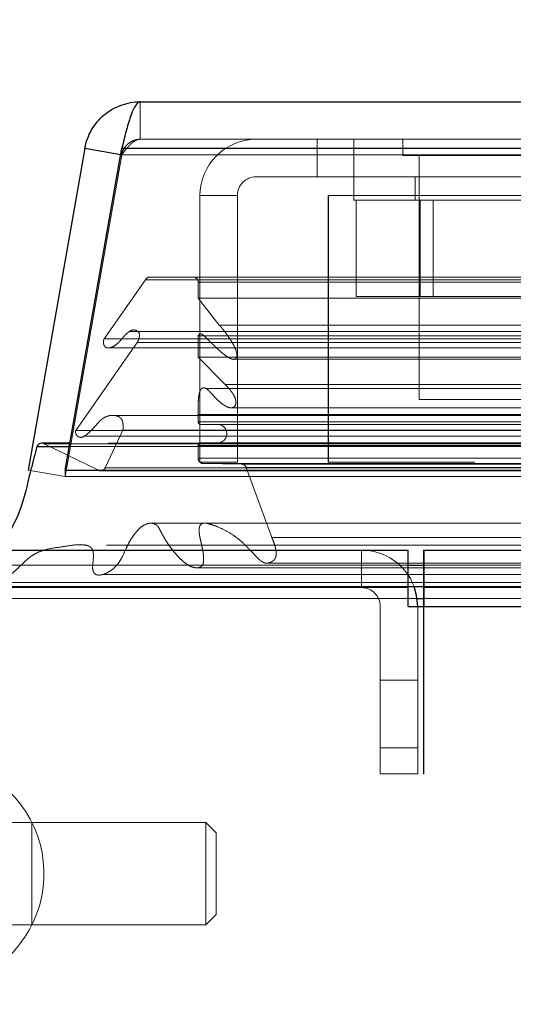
# Model space of a CAD drawing. Header units: inches. Extents: x 0.2 to 10.8, y 0.2 to 8.2.
# Tile 7 of 112: x 2.9542 to 3.0332, y 2.0921 to 2.2497. Entities that reach past the tile are written whole.
import ezdxf

# ---------------------------------------------------------------- set-up
doc = ezdxf.new("R2010")
doc.units = ezdxf.units.IN
doc.header["$MEASUREMENT"] = 0
doc.linetypes.add('HIDDEN', pattern=[0.07500000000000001, 0.05, -0.025])
doc.layers.add('DIMENSIONS', color=140, linetype='Continuous')
doc.styles.add('SLDTEXTSTYLE0', font='TXT', dxfattribs={"width": 0.7})
doc.dimstyles.new('SLDDIMSTYLE0', dxfattribs={"dimtxt": 0.0849609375, "dimasz": 0.13, "dimexe": 0, "dimexo": 0.0625, "dimgap": 0.021240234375, "dimtad": 0, "dimtih": 1, "dimtoh": 1, "dimlfac": 12, "dimrnd": 1e-09, "dimzin": 12, "dimdsep": 46, "dimtxsty": 'SLDTEXTSTYLE0', "dimsah": 1, "dimcen": 0.09, "dimadec": 0, "dimazin": 3, "dimtfac": 1, "dimtofl": 0, "dimtmove": 0, "dimatfit": 3, "dimfxl": 0, "dimfrac": 2, "dimtolj": 1, "dimtzin": 12, "dimarcsym": 0})
doc.dimstyles.new('SLDDIMSTYLE1', dxfattribs={"dimtxt": 0.0849609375, "dimasz": 0.13, "dimexe": 0, "dimexo": 0.0625, "dimgap": 0.021240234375, "dimtad": 0, "dimtih": 1, "dimtoh": 1, "dimlfac": 12, "dimrnd": 1e-09, "dimzin": 12, "dimdsep": 46, "dimtxsty": 'SLDTEXTSTYLE0', "dimsah": 1, "dimcen": 0.09, "dimadec": 0, "dimazin": 3, "dimtfac": 1, "dimtmove": 0, "dimatfit": 0, "dimfxl": 0, "dimfrac": 2, "dimtolj": 1, "dimtzin": 12, "dimarcsym": 0})

# ---------------------------------------------------------------- blocks, each defined once
blk = doc.blocks.new('_D_15')
at = {"layer": 'DIMENSIONS'}
for p, q in [((2.721124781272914, 2.164807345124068), (2.721124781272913, 2.414807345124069)), ((2.893417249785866, 2.16480734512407), (2.596124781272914, 2.164807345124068)), ((2.940895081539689, 2.004752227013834), (2.596124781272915, 2.004752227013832)), ((2.721124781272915, 1.791299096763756), (2.721124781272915, 2.004752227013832)), ((2.178864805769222, 1.791299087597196), (2.150334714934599, 1.791299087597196)), ((2.150334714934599, 1.791299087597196), (2.150334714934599, 1.656268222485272)), ((2.431333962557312, 1.791299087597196), (2.459864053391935, 1.791299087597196)), ((2.459864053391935, 1.791299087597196), (2.459864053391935, 1.656268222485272)), ((2.584526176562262, 1.791299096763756), (2.721124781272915, 1.791299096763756)), ((2.150334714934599, 1.656268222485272), (2.178864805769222, 1.656268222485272)), ((2.459864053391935, 1.656268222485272), (2.431333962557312, 1.656268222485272))]:
    blk.add_line(p, q, dxfattribs=at)
for points in [[(2.721124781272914, 2.164807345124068), (2.741124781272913, 2.294807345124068), (2.701124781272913, 2.294807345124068)], [(2.721124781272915, 2.004752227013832), (2.701124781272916, 1.874752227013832), (2.741124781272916, 1.874752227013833)]]:
    blk.add_solid(points, dxfattribs=at)
at = {"layer": 'DIMENSIONS', "char_height": 0.08333333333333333, "attachment_point": 1, "style": 'SLDTEXTSTYLE0'}
for s, insert in [('1.92', (2.178864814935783, 1.917741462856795)), ('48.8', (2.178864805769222, 1.763690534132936))]:
    blk.add_mtext(s, dxfattribs=dict(at, insert=insert))
blk = doc.blocks.new('_D_16')
at = {"layer": 'DIMENSIONS'}
for p, q in [((2.989057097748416, 2.271568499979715), (2.989057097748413, 2.683831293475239)), ((4.841584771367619, 2.271568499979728), (4.841584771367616, 2.683831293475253)), ((3.791903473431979, 2.638306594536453), (3.763373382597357, 2.638306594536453)), ((3.763373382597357, 2.638306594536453), (3.763373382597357, 2.503275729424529)), ((4.115051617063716, 2.638306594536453), (4.143581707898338, 2.638306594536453)), ((4.143581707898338, 2.638306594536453), (4.143581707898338, 2.503275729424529)), ((2.989057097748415, 2.558831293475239), (3.448491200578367, 2.558831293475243)), ((4.841584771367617, 2.558831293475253), (4.45846390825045, 2.55883129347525)), ((3.763373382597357, 2.503275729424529), (3.791903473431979, 2.503275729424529)), ((4.143581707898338, 2.503275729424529), (4.115051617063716, 2.503275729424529))]:
    blk.add_line(p, q, dxfattribs=at)
for points in [[(2.989057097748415, 2.558831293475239), (3.119057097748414, 2.53883129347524), (3.119057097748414, 2.57883129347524)], [(4.841584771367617, 2.558831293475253), (4.711584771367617, 2.578831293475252), (4.711584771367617, 2.538831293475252)]]:
    blk.add_solid(points, dxfattribs=at)
at = {"layer": 'DIMENSIONS', "char_height": 0.08333333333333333, "attachment_point": 1, "style": 'SLDTEXTSTYLE0'}
for s, insert in [('22.23', (3.791903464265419, 2.764748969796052)), ('564.7', (3.791903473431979, 2.610698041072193)), ('INSIDE OPENING', (3.467520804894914, 2.456647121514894))]:
    blk.add_mtext(s, dxfattribs=dict(at, insert=insert))

msp = doc.modelspace()

# ---------------------------------------------------------------- linework, layer by layer
at = {"color": 7, "linetype": 'Continuous', "lineweight": 25}
for p, q in [((2.973504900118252, 2.236568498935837), (4.857136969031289, 2.236568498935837)), ((2.96464163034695, 2.229131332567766), (2.955557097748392, 2.177610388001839)), ((2.961475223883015, 2.177610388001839), (2.970559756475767, 2.229131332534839)), ((2.96464163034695, 2.229131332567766), (2.970381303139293, 2.228119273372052)), ((2.970559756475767, 2.229131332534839), (4.860082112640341, 2.229131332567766)), ((2.956966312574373, 2.181410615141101), (2.962145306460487, 2.181410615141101)), ((2.962235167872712, 2.181920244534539), (2.957734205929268, 2.181920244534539)), ((2.961475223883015, 2.177610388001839), (2.961475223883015, 2.177537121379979)), ((2.961475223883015, 2.177610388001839), (4.869166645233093, 2.177610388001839)), ((2.943417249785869, 2.164807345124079), (3.016424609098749, 2.164807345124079)), ((3.016424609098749, 2.158807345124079), (3.016424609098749, 2.164807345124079)), ((3.018917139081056, 2.164807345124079), (4.811765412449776, 2.164807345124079)), ((3.018917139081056, 2.164807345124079), (3.018917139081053, 2.155807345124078)), ((3.016424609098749, 2.162425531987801), (3.018917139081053, 2.162425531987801)), ((3.016417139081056, 2.158807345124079), (2.943413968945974, 2.158807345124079)), ((3.016417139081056, 2.155807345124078), (3.016417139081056, 2.158807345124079)), ((3.016417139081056, 2.158807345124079), (3.016424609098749, 2.158807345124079)), ((3.016424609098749, 2.158989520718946), (3.018917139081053, 2.158989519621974)), ((3.018841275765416, 2.158992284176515), (3.018841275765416, 2.155807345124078)), ((3.017834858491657, 2.157075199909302), (3.018841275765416, 2.157075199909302)), ((3.016417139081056, 2.155807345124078), (3.018917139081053, 2.155807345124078)), ((3.018917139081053, 2.155807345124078), (4.811765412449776, 2.155807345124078))]:
    msp.add_line(p, q, dxfattribs=at)
at = {"color": 7, "linetype": 'HIDDEN', "lineweight": 18}
for p, q in [((2.973504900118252, 2.230568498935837), (2.973504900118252, 2.236568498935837)), ((2.973504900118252, 2.230568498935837), (4.857136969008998, 2.230568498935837)), ((3.001807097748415, 2.224568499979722), (3.001807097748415, 2.230568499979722)), ((3.007723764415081, 2.230568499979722), (3.007723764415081, 2.224568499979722)), ((3.015536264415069, 2.230568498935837), (3.015536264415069, 2.22796433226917)), ((2.970559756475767, 2.229131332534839), (2.970559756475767, 2.228089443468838)), ((4.860082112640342, 2.229131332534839), (2.970559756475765, 2.229131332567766)), ((2.970550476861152, 2.228089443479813), (2.961465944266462, 2.176568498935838)), ((2.961475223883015, 2.176568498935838), (2.970559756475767, 2.228089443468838)), ((2.970381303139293, 2.228119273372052), (2.970550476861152, 2.228089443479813)), ((2.970559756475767, 2.228089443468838), (4.86008211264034, 2.228089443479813)), ((4.860082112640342, 2.228089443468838), (2.970559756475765, 2.228089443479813)), ((3.015536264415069, 2.22796433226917), (3.041577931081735, 2.227964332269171)), ((3.018140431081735, 2.22796433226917), (3.018140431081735, 2.188901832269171)), ((2.992057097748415, 2.224568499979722), (3.001807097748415, 2.224568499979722)), ((3.001807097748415, 2.224568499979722), (3.046807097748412, 2.224568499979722)), ((3.007723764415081, 2.224568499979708), (3.007723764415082, 2.220818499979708)), ((3.017515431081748, 2.224568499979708), (3.017515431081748, 2.220818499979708)), ((2.983057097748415, 2.178901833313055), (2.983057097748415, 2.221568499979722)), ((2.983057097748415, 2.221568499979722), (2.989057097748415, 2.221568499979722)), ((2.989057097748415, 2.178901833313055), (2.989057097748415, 2.221568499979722)), ((3.003584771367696, 2.221568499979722), (3.003640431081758, 2.221568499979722)), ((3.003584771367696, 2.178901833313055), (3.003584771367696, 2.221568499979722)), ((3.046807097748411, 2.22156849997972), (3.003640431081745, 2.221568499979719)), ((3.003640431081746, 2.178901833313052), (3.003640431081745, 2.221568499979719)), ((3.007723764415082, 2.220818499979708), (3.049390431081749, 2.220818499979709)), ((3.008061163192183, 2.220818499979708), (3.008061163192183, 2.205401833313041)), ((3.018309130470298, 2.220818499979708), (3.018309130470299, 2.205401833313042)), ((3.020394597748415, 2.220818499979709), (3.020394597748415, 2.205401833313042)), ((2.974336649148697, 2.208080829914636), (2.967731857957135, 2.19864821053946)), ((2.974336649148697, 2.208080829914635), (4.856305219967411, 2.208080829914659)), ((2.975067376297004, 2.20851356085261), (4.855574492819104, 2.208513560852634)), ((2.98278461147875, 2.207680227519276), (4.847857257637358, 2.207680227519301)), ((2.98278461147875, 2.205147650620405), (2.98278461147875, 2.207680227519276)), ((2.98278461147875, 2.207680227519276), (4.847857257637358, 2.207680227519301)), ((2.986150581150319, 2.200839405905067), (2.98278461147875, 2.205147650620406)), ((2.98278461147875, 2.205147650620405), (4.847857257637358, 2.205147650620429)), ((3.008061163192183, 2.205401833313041), (3.018309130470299, 2.205401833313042)), ((3.018309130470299, 2.205401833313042), (3.038805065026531, 2.205401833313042)), ((2.986150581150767, 2.200839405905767), (4.844491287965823, 2.200839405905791)), ((2.967731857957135, 2.19864821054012), (4.862910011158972, 2.198648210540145)), ((2.971779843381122, 2.199816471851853), (2.971769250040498, 2.199816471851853)), ((4.858874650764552, 2.199816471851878), (2.971779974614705, 2.199816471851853)), ((2.98278461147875, 2.199112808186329), (4.847857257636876, 2.199112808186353)), ((2.98278461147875, 2.195667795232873), (2.98278461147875, 2.199112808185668)), ((2.983713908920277, 2.19911975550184), (2.983703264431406, 2.19911975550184)), ((4.846925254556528, 2.199119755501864), (2.983714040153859, 2.19911975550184)), ((2.973034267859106, 2.198063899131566), (2.963168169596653, 2.183973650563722)), ((2.968513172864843, 2.197189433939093), (4.862121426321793, 2.197189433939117)), ((2.973034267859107, 2.198063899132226), (4.857607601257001, 2.19806389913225)), ((2.98278461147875, 2.195667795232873), (4.847857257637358, 2.195667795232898)), ((2.98707980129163, 2.191343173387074), (2.98278461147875, 2.195667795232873)), ((2.988549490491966, 2.195349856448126), (4.842084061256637, 2.19534985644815)), ((4.846618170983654, 2.190668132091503), (2.984023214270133, 2.190668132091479)), ((2.98707980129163, 2.191343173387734), (4.843562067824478, 2.191343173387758)), ((2.98707980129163, 2.191343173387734), (4.843562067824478, 2.191343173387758)), ((2.987806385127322, 2.187607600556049), (2.987811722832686, 2.18760760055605)), ((2.987811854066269, 2.187607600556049), (4.842826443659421, 2.187607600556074)), ((3.018140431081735, 2.188901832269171), (3.038973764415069, 2.188901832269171)), ((2.969145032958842, 2.186374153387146), (2.969139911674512, 2.186374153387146)), ((4.861487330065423, 2.18637415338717), (2.969145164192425, 2.186374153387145)), ((2.98278461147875, 2.186497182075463), (4.847857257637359, 2.186497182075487)), ((2.98278461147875, 2.185324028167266), (2.98278461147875, 2.186497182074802)), ((2.98278461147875, 2.185324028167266), (4.847857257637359, 2.18532402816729)), ((2.98278461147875, 2.185324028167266), (4.847857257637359, 2.18532402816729)), ((2.983201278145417, 2.1849073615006), (4.847440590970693, 2.184907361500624)), ((2.963168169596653, 2.183973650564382), (4.867473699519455, 2.183973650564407)), ((2.964435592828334, 2.183024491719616), (4.866152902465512, 2.183024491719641)), ((2.97071529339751, 2.184004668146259), (2.967881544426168, 2.17798641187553)), ((2.97071529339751, 2.18400466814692), (4.859926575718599, 2.184004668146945)), ((2.958099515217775, 2.181835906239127), (4.872542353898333, 2.181835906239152)), ((2.966917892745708, 2.177534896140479), (2.958099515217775, 2.181835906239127)), ((2.958099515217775, 2.181835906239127), (4.872542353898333, 2.181835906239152)), ((2.962145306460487, 2.181410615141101), (4.868496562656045, 2.181410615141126)), ((4.868406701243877, 2.181920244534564), (2.962235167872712, 2.181920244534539)), ((2.98278461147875, 2.181574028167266), (4.847857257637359, 2.18157402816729)), ((2.98278461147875, 2.179500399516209), (2.98278461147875, 2.181574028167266)), ((2.98278461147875, 2.181574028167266), (4.847857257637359, 2.18157402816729)), ((2.983201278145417, 2.181990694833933), (4.847440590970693, 2.181990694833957)), ((2.98278461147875, 2.179500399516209), (4.847857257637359, 2.179500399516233)), ((2.98278461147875, 2.179500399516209), (4.847857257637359, 2.179500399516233)), ((2.989057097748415, 2.178901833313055), (2.983057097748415, 2.178901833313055)), ((2.989697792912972, 2.178586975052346), (2.983617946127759, 2.178657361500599)), ((2.983617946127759, 2.178657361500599), (4.84702392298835, 2.178657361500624)), ((2.983617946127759, 2.178657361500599), (4.84702392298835, 2.178657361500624)), ((2.989697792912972, 2.178586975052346), (4.840944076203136, 2.17858697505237)), ((2.989697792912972, 2.178586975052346), (4.840944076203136, 2.17858697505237)), ((2.990470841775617, 2.178039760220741), (4.840171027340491, 2.178039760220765)), ((2.99456129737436, 2.166847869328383), (2.990470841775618, 2.178039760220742)), ((2.990470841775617, 2.178039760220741), (4.840171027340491, 2.178039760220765)), ((3.003584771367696, 2.178901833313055), (3.003640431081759, 2.178901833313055)), ((4.827057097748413, 2.178901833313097), (3.003640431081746, 2.178901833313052)), ((2.955557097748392, 2.177610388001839), (2.961465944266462, 2.176568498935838)), ((2.961475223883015, 2.177537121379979), (2.961475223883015, 2.176568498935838)), ((2.961475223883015, 2.176568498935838), (4.869166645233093, 2.176568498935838)), ((2.966917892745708, 2.177534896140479), (4.8637239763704, 2.177534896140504)), ((2.967127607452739, 2.177508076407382), (4.863514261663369, 2.177508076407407)), ((2.967881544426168, 2.177986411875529), (4.86276032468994, 2.177986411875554)), ((2.967881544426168, 2.177986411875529), (4.86276032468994, 2.177986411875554)), ((2.99456129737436, 2.166847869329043), (4.836080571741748, 2.166847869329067)), ((3.008924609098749, 2.158807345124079), (3.008924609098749, 2.164807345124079)), ((3.018841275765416, 2.164807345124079), (3.018917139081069, 2.164807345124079)), ((3.018841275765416, 2.164807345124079), (3.018841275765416, 2.158992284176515)), ((2.948963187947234, 2.1624255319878), (3.016424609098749, 2.162425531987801)), ((2.99385149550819, 2.16272097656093), (4.836786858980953, 2.162720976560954)), ((3.018917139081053, 2.162425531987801), (4.811765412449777, 2.162425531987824)), ((2.982315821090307, 2.161997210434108), (4.848311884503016, 2.161997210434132)), ((2.94217460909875, 2.159610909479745), (3.018841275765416, 2.159610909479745)), ((3.018841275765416, 2.159610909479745), (4.811841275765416, 2.159610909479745)), ((2.949136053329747, 2.158989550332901), (3.016424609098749, 2.158989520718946)), ((3.018841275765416, 2.158807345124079), (3.018917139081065, 2.158807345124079)), ((3.018917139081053, 2.158807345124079), (4.811765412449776, 2.158807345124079)), ((2.94217460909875, 2.157075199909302), (3.017834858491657, 2.157075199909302)), ((3.018841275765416, 2.157075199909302), (4.811841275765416, 2.157075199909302)), ((3.011924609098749, 2.128974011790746), (3.011924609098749, 2.155807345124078)), ((3.017924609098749, 2.128974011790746), (3.017924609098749, 2.155807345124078)), ((3.018841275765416, 2.155807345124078), (3.018841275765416, 2.128974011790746)), ((3.018917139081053, 2.155807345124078), (4.811765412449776, 2.155807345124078)), ((3.018917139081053, 2.155807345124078), (4.811765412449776, 2.155807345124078)), ((3.018917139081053, 2.155807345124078), (4.811765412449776, 2.155807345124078)), ((3.018917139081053, 2.155807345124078), (3.018917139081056, 2.128974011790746)), ((3.018917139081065, 2.155807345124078), (4.811765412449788, 2.155807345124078)), ((3.018917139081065, 2.155807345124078), (4.811765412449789, 2.155807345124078)), ((3.011924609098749, 2.143974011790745), (3.017924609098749, 2.143974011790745)), ((3.017924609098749, 2.133140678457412), (3.011924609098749, 2.133140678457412)), ((3.011924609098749, 2.133140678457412), (3.017924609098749, 2.133140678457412)), ((3.017924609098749, 2.133140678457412), (3.011924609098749, 2.133140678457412)), ((3.011924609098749, 2.133140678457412), (3.017924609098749, 2.133140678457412)), ((3.017924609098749, 2.128974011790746), (3.011924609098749, 2.128974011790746)), ((3.018917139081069, 2.128974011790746), (3.018841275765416, 2.128974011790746)), ((4.811765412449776, 2.128974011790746), (3.018917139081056, 2.128974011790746)), ((2.956118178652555, 2.121222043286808), (2.93971397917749, 2.121222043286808)), ((2.956118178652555, 2.104817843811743), (2.956118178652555, 2.121222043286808)), ((2.956118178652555, 2.104817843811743), (2.956118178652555, 2.121222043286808)), ((2.984005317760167, 2.121222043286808), (2.956118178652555, 2.121222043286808)), ((2.984005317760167, 2.121222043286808), (2.984005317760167, 2.104817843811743)), ((2.985645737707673, 2.119581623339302), (2.984005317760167, 2.121222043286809)), ((2.985645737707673, 2.119581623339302), (2.985645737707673, 2.106458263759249)), ((2.984005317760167, 2.104817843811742), (2.985645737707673, 2.106458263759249)), ((2.93971397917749, 2.104817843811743), (2.956118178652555, 2.104817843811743)), ((2.956118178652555, 2.104817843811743), (2.984005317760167, 2.104817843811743))]:
    msp.add_line(p, q, dxfattribs=at)
at = {"color": 7, "linetype": 'HIDDEN', "lineweight": 18, "flags": 128}
for points in [[(4.855573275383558, 2.169116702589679), (3.930602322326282, 2.169117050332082), (2.975071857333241, 2.169116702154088)], [(4.846803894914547, 2.169134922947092), (3.930602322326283, 2.16913500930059), (2.983834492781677, 2.169134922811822)], [(4.868107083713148, 2.165576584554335), (3.875142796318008, 2.165576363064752), (2.962528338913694, 2.165576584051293)], [(4.868114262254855, 2.16557649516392), (3.993525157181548, 2.165573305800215), (2.962529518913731, 2.165576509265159)], [(2.993856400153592, 2.162721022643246), (3.90002896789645, 2.162721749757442), (4.836812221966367, 2.16272102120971)], [(2.967411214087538, 2.16088035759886), (3.900012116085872, 2.160879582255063), (4.863245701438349, 2.160880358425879)], [(3.018917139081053, 2.158989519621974), (3.900012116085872, 2.158989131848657), (4.811765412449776, 2.158989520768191)]]:
    msp.add_lwpolyline(points, dxfattribs=at)
at = {"color": 7, "linetype": 'Continuous', "lineweight": 25, "flags": 128}
msp.add_lwpolyline([(3.017924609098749, 2.155807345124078), (3.017751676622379, 2.157563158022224), (3.017337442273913, 2.159004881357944)], dxfattribs=at)
at = {"color": 7, "linetype": 'HIDDEN', "lineweight": 18}
for centre, radius, start, end in [((2.992057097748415, 2.221568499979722), 0.009000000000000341, 90, 180), ((2.992057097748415, 2.221568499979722), 0.003000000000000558, 90, 180), ((2.975067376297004, 2.207680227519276), 0.0008333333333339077, 90, 151.267375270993), ((2.981951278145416, 2.207680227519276), 0.0008333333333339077, 0, 90), ((2.983201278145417, 2.185324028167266), 0.0004166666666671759, 180, 270.0000000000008), ((2.98590961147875, 2.183449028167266), 0.001458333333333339, 270.0000000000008, 90), ((2.957734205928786, 2.181086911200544), 0.0008333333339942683, 64.00000000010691, 89.99999996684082), ((2.983201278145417, 2.181574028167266), 0.0004166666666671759, 90, 180), ((2.983627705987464, 2.179500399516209), 0.0008430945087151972, 180, 269.3367158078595), ((2.989688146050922, 2.177753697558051), 0.0008333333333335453, 20.07654277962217, 89.33671580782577), ((2.967127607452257, 2.178341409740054), 0.0008333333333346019, 255.4243750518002, 334.7861857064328), ((3.008924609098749, 2.155807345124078), 0.009000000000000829, 20.81071646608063, 90), ((3.008924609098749, 2.155807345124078), 0.003000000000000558, 0, 90), ((2.93971397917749, 2.113019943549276), 0.01837270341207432, 255.0000000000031, 180)]:
    msp.add_arc(centre, radius, start, end, dxfattribs=at)
at = {"color": 7, "linetype": 'Continuous', "lineweight": 25}
msp.add_arc((2.957734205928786, 2.181086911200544), 0.0008333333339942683, 89.99999996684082, 157.1422396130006, dxfattribs=at)
for points, knots in [([(2.964641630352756, 2.229131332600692), (2.964823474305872, 2.230162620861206), (2.965187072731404, 2.231161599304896), (2.966234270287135, 2.232975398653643), (2.966917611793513, 2.233789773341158), (2.968522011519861, 2.23513602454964), (2.969442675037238, 2.235667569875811), (2.971410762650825, 2.236383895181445), (2.972457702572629, 2.236568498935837), (2.973504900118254, 2.236568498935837)], [0, 0, 0, 0, 0.25, 0.25, 0.5, 0.5, 0.75, 0.75, 1, 1, 1, 1]), ([(2.973504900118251, 2.236568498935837), (2.973259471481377, 2.236568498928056), (2.973014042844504, 2.236383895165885), (2.972523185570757, 2.235667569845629), (2.972277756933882, 2.235136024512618), (2.971786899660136, 2.233789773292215), (2.971541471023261, 2.232975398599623), (2.971050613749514, 2.231161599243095), (2.970805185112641, 2.230162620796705), (2.970559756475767, 2.229131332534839)], [0, 0, 0, 0, 0.25, 0.25, 0.5, 0.5, 0.75, 0.75, 1, 1, 1, 1]), ([(2.956966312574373, 2.18141061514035), (2.956637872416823, 2.180195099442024), (2.956214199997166, 2.178627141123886), (2.95535292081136, 2.17509080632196), (2.954424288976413, 2.170925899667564), (2.952364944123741, 2.167324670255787), (2.95108370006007, 2.165416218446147), (2.950706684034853, 2.164885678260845), (2.950651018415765, 2.164807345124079)], [0, 0, 0, 0, 0.2048192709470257, 0.2642072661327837, 0.5877581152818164, 0.8815774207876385, 0.9825151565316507, 1, 1, 1, 1])]:
    msp.add_open_spline(points, degree=3, knots=knots, dxfattribs=at)
at = {"color": 7, "linetype": 'HIDDEN', "lineweight": 18}
for points, knots in [([(2.973504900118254, 2.230568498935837), (2.973405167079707, 2.230565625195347), (2.973205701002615, 2.230559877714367), (2.97290947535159, 2.230513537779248), (2.972619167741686, 2.230440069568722), (2.972337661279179, 2.230337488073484), (2.972067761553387, 2.230207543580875), (2.971812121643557, 2.230051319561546), (2.971513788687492, 2.22982531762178), (2.971194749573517, 2.229506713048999), (2.970894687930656, 2.229075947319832), (2.970667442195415, 2.228600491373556), (2.970589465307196, 2.228259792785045), (2.970550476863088, 2.228089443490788)], [0, 0, 0, 0, 0.07144899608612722, 0.1428979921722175, 0.2143469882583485, 0.2857959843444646, 0.3572449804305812, 0.4286939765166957, 0.5001429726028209, 0.6251072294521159, 0.7500714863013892, 0.8750357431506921, 0.9999999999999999, 0.9999999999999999, 0.9999999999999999, 0.9999999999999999]), ([(2.970559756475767, 2.228089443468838), (2.970629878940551, 2.22818716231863), (2.970770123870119, 2.228382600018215), (2.970980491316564, 2.2286662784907), (2.971190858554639, 2.228939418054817), (2.9714012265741, 2.229198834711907), (2.971611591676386, 2.229442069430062), (2.971821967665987, 2.229666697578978), (2.972084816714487, 2.2299212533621), (2.972400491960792, 2.230180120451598), (2.972768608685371, 2.230400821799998), (2.973136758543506, 2.230542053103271), (2.973382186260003, 2.230559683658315), (2.973504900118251, 2.230568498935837)], [0, 0, 0, 0, 0.07144899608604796, 0.1428979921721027, 0.2143469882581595, 0.2857959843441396, 0.3572449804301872, 0.4286939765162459, 0.5001429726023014, 0.6251072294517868, 0.7500714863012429, 0.8750357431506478, 1, 1, 1, 1]), ([(2.98278461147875, 2.199112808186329), (2.982795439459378, 2.199132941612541), (2.982824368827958, 2.199186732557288), (2.982891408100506, 2.199272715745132), (2.982986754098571, 2.199371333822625), (2.983121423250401, 2.199446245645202), (2.983291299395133, 2.199421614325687), (2.983471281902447, 2.199321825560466), (2.983749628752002, 2.199099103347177), (2.98413392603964, 2.19871033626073), (2.984623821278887, 2.198238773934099), (2.985117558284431, 2.197755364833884), (2.985606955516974, 2.19728294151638), (2.986103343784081, 2.196810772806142), (2.986631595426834, 2.196342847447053), (2.987215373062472, 2.195891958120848), (2.987733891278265, 2.195571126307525), (2.988160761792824, 2.195389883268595), (2.988480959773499, 2.195304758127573), (2.988744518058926, 2.195407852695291), (2.98890085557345, 2.195584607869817), (2.988954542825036, 2.195755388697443), (2.988975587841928, 2.195967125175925), (2.988966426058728, 2.196208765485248), (2.988925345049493, 2.196468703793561), (2.98883469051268, 2.196798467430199), (2.988669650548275, 2.19720957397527), (2.988412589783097, 2.197719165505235), (2.988073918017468, 2.198290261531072), (2.987703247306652, 2.198847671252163), (2.987338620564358, 2.199359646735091), (2.987016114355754, 2.199800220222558), (2.986712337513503, 2.200194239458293), (2.986428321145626, 2.200539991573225), (2.986239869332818, 2.200743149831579), (2.986150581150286, 2.200839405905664)], [0, 0, 0, 0, 0.004393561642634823, 0.01173838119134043, 0.02163481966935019, 0.0335056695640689, 0.04779306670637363, 0.06568677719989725, 0.08271741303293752, 0.1309393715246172, 0.1816873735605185, 0.2321676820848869, 0.2822821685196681, 0.3319640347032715, 0.3859283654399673, 0.4419291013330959, 0.4994657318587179, 0.5270850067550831, 0.5544187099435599, 0.5825390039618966, 0.5921652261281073, 0.6028740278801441, 0.6156206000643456, 0.6301815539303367, 0.6459191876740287, 0.6630307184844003, 0.6933290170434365, 0.7305967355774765, 0.7749517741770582, 0.8266059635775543, 0.8674982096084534, 0.9053336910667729, 0.9400534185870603, 0.9715974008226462, 1, 1, 1, 1]), ([(2.967731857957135, 2.198648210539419), (2.967710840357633, 2.198607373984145), (2.967668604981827, 2.198525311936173), (2.967629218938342, 2.198381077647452), (2.967607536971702, 2.198227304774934), (2.967604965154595, 2.198066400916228), (2.967620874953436, 2.19790361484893), (2.96765535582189, 2.197744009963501), (2.967708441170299, 2.197593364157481), (2.967780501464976, 2.197458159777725), (2.967892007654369, 2.197320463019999), (2.968096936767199, 2.19720199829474), (2.968351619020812, 2.197171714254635), (2.968632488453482, 2.197198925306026), (2.969113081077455, 2.197330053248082), (2.969831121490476, 2.197773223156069), (2.970507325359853, 2.198569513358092), (2.971077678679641, 2.19922592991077), (2.971521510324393, 2.199646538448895), (2.971974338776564, 2.199967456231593), (2.972465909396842, 2.200106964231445), (2.972912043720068, 2.199974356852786), (2.97319555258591, 2.199716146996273), (2.973378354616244, 2.199453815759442), (2.973395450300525, 2.199191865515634), (2.973360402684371, 2.198925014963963), (2.973284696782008, 2.198656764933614), (2.973166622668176, 2.198367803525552), (2.973084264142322, 2.198178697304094), (2.973034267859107, 2.198063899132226)], [0, 0, 0, 0, 0.01286879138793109, 0.02586014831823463, 0.03915414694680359, 0.05280973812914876, 0.06678895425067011, 0.08099193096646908, 0.09530063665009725, 0.1096358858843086, 0.1240351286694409, 0.1483514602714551, 0.1869717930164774, 0.2169893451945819, 0.2495702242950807, 0.3631535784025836, 0.4986136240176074, 0.5635885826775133, 0.6272607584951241, 0.6891535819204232, 0.748188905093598, 0.8066944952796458, 0.8499554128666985, 0.8739836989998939, 0.8919318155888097, 0.9150774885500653, 0.9430074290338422, 0.9654022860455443, 1, 1, 1, 1]), ([(2.98278461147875, 2.186497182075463), (2.98277645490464, 2.186796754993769), (2.982761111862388, 2.187360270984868), (2.982769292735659, 2.188152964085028), (2.982802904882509, 2.18883988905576), (2.982865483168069, 2.189423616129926), (2.982952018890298, 2.189914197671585), (2.983086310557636, 2.190324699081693), (2.983294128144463, 2.19064438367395), (2.98356384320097, 2.190826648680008), (2.983845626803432, 2.190775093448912), (2.984083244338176, 2.190647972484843), (2.984315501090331, 2.19047359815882), (2.984622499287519, 2.190187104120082), (2.985050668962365, 2.189723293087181), (2.985570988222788, 2.189156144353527), (2.986161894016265, 2.188591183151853), (2.986720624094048, 2.18813575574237), (2.987249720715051, 2.187811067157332), (2.987748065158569, 2.187587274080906), (2.988171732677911, 2.187572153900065), (2.988481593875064, 2.18768528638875), (2.988677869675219, 2.187863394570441), (2.988800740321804, 2.188124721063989), (2.988849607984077, 2.188426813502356), (2.988803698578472, 2.188775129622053), (2.988689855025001, 2.189173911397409), (2.988475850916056, 2.18963236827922), (2.988136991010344, 2.190134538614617), (2.987665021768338, 2.190734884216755), (2.98728754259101, 2.191127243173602), (2.98707980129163, 2.191343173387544)], [0, 0, 0, 0, 0.05160017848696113, 0.09706326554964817, 0.1364041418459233, 0.1700382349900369, 0.1985190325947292, 0.2234229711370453, 0.2470195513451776, 0.2713163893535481, 0.2966105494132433, 0.3102882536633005, 0.3318030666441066, 0.3615707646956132, 0.3999268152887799, 0.4632548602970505, 0.5211071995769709, 0.5733358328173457, 0.6200679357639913, 0.6617528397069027, 0.6994333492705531, 0.7213754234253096, 0.7400102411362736, 0.7567370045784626, 0.7731511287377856, 0.7917149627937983, 0.8167908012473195, 0.846206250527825, 0.885817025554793, 0.937160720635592, 1, 1, 1, 1]), ([(2.963168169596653, 2.183973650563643), (2.963159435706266, 2.18393809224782), (2.963141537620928, 2.183865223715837), (2.963138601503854, 2.183744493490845), (2.963152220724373, 2.183617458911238), (2.963183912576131, 2.183486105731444), (2.96323288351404, 2.183354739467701), (2.963299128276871, 2.183228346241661), (2.963383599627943, 2.183113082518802), (2.963493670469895, 2.183008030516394), (2.963672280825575, 2.182899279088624), (2.964043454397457, 2.182803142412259), (2.964543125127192, 2.183030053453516), (2.965158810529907, 2.183477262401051), (2.965774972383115, 2.184079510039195), (2.966434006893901, 2.184814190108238), (2.966943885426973, 2.185407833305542), (2.967380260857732, 2.185792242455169), (2.967762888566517, 2.186039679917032), (2.968234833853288, 2.186252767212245), (2.968804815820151, 2.186384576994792), (2.969405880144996, 2.18637838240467), (2.969929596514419, 2.186251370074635), (2.970315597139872, 2.186016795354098), (2.970569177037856, 2.185717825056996), (2.970687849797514, 2.185353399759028), (2.970753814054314, 2.184935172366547), (2.970767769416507, 2.184474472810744), (2.970732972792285, 2.184162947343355), (2.97071529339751, 2.18400466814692)], [0, 0, 0, 0, 0.008015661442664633, 0.01642624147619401, 0.02548130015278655, 0.03532265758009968, 0.04596837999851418, 0.05731829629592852, 0.06918684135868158, 0.08154973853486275, 0.09716460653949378, 0.1262066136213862, 0.1938647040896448, 0.2508569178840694, 0.3344528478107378, 0.4187957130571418, 0.501014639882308, 0.536112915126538, 0.5786151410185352, 0.6281782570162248, 0.6848127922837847, 0.750008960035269, 0.806490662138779, 0.8477526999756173, 0.8748195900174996, 0.9022650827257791, 0.9327237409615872, 0.9658184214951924, 1, 1, 1, 1]), ([(2.948963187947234, 2.1624255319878), (2.948832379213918, 2.162110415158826), (2.94859388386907, 2.161535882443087), (2.948310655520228, 2.16073225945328), (2.948116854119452, 2.160079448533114), (2.948024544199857, 2.159605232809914), (2.948029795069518, 2.159279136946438), (2.948096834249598, 2.159068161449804), (2.948228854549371, 2.158928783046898), (2.948410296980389, 2.158869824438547), (2.948630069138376, 2.158859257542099), (2.94889132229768, 2.1589073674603), (2.949189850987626, 2.159004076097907), (2.949761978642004, 2.159203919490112), (2.950571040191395, 2.159576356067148), (2.951568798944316, 2.160131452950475), (2.952493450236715, 2.160717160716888), (2.953345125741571, 2.161367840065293), (2.954178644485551, 2.162151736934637), (2.954884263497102, 2.162868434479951), (2.955543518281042, 2.163458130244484), (2.956131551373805, 2.163902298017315), (2.956984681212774, 2.164430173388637), (2.958526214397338, 2.165009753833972), (2.960459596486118, 2.165242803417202), (2.96238303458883, 2.165577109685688), (2.963736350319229, 2.165711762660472), (2.964632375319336, 2.165647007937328), (2.965166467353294, 2.165511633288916), (2.965486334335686, 2.165335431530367), (2.965744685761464, 2.16509423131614), (2.965916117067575, 2.164751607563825), (2.966004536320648, 2.16428859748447), (2.966009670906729, 2.163789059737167), (2.965975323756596, 2.163290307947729), (2.965938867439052, 2.162804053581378), (2.965884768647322, 2.162389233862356), (2.965860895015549, 2.162037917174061), (2.965889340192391, 2.161753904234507), (2.965954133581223, 2.161475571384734), (2.966059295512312, 2.161221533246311), (2.966177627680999, 2.161035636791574), (2.966396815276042, 2.160896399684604), (2.966722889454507, 2.160799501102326), (2.967214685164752, 2.160820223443), (2.967727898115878, 2.160958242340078), (2.968421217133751, 2.161265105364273), (2.969213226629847, 2.161813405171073), (2.970019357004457, 2.16267354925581), (2.970667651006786, 2.163781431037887), (2.971168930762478, 2.164910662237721), (2.971675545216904, 2.16595791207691), (2.972110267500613, 2.166714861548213), (2.972638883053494, 2.167490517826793), (2.973339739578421, 2.168284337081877), (2.974292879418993, 2.168986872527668), (2.975204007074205, 2.169198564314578), (2.975838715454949, 2.16899147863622), (2.976177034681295, 2.16877829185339), (2.976450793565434, 2.168445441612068), (2.976723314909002, 2.167931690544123), (2.977027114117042, 2.167315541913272), (2.97736645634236, 2.166728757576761), (2.977826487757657, 2.165997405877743), (2.978415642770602, 2.165129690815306), (2.979161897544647, 2.164190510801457), (2.979934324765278, 2.163364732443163), (2.980725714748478, 2.162678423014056), (2.981472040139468, 2.162220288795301), (2.98215043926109, 2.161999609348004), (2.982747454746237, 2.161951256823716), (2.983209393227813, 2.162097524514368), (2.983463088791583, 2.162343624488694), (2.983542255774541, 2.16250115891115), (2.983600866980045, 2.162706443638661), (2.983638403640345, 2.162955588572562), (2.983656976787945, 2.163240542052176), (2.983655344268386, 2.163553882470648), (2.983633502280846, 2.163891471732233), (2.983591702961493, 2.164253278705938), (2.983516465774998, 2.164709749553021), (2.983410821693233, 2.165251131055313), (2.983281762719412, 2.165870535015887), (2.983125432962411, 2.166524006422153), (2.982984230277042, 2.167183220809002), (2.982923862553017, 2.167822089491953), (2.982939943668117, 2.168363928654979), (2.983085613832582, 2.168828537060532), (2.983349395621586, 2.169054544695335), (2.983603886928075, 2.169127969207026), (2.983830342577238, 2.169141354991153), (2.984138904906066, 2.169107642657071), (2.984671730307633, 2.1689871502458), (2.985672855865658, 2.168639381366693), (2.987048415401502, 2.168037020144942), (2.988608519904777, 2.167099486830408), (2.990096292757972, 2.165874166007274), (2.991221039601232, 2.164700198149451), (2.992017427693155, 2.163826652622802), (2.99246054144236, 2.163380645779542), (2.992833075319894, 2.163064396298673), (2.993193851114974, 2.16283791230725), (2.993594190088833, 2.162703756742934), (2.99400955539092, 2.162721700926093), (2.994398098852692, 2.162853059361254), (2.994728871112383, 2.163042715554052), (2.99497366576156, 2.163274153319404), (2.995149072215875, 2.163572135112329), (2.995256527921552, 2.163896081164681), (2.995307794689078, 2.164275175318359), (2.99525184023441, 2.164753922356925), (2.995113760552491, 2.165355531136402), (2.994881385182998, 2.166075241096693), (2.994673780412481, 2.166576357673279), (2.99456129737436, 2.166847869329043)], [0, 0, 0, 0, 0.01165580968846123, 0.02125130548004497, 0.02862020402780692, 0.03429118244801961, 0.03667556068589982, 0.03893308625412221, 0.04124556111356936, 0.04399857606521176, 0.04734540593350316, 0.05123865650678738, 0.05575357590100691, 0.06095083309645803, 0.07795820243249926, 0.09408110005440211, 0.1092829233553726, 0.1236696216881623, 0.1375796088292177, 0.154134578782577, 0.1630180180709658, 0.1729922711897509, 0.1840146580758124, 0.2048891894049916, 0.2441303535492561, 0.2718263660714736, 0.2922069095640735, 0.3053877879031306, 0.3118454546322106, 0.3169624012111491, 0.3208356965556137, 0.3252760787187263, 0.3302677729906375, 0.3359005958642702, 0.3410985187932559, 0.3462793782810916, 0.3515152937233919, 0.3544827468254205, 0.3574843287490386, 0.3605674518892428, 0.363707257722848, 0.3668044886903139, 0.3686870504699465, 0.3738130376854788, 0.3820846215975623, 0.3908438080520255, 0.3972951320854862, 0.4147690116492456, 0.4303906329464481, 0.4422064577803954, 0.461048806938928, 0.4723716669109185, 0.4826980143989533, 0.4921122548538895, 0.5067198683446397, 0.5227377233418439, 0.5401598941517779, 0.5471704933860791, 0.5518299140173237, 0.5564977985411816, 0.5638264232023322, 0.5721575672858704, 0.5801748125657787, 0.5879775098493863, 0.6035088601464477, 0.618466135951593, 0.6329214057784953, 0.6469260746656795, 0.6603699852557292, 0.6694171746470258, 0.6784503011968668, 0.6877764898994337, 0.689599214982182, 0.6916347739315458, 0.6940048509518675, 0.6967465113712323, 0.6997911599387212, 0.7031107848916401, 0.7067203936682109, 0.7106189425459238, 0.7148230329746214, 0.7216775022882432, 0.7285545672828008, 0.7354668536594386, 0.7435757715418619, 0.7503644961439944, 0.7559948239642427, 0.7607307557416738, 0.7657889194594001, 0.7692104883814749, 0.7726136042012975, 0.776044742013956, 0.782782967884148, 0.7970064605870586, 0.8224909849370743, 0.8478785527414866, 0.873571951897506, 0.8997148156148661, 0.9106852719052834, 0.9188292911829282, 0.9241891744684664, 0.9304522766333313, 0.9365866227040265, 0.9427589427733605, 0.9491693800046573, 0.9540555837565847, 0.9584565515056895, 0.9625319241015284, 0.9663326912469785, 0.9697505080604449, 0.9746993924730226, 0.9815092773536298, 0.9899814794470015, 0.9999999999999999, 0.9999999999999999, 0.9999999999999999, 0.9999999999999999])]:
    msp.add_open_spline(points, degree=3, knots=knots, dxfattribs=at)

# ---------------------------------------------------------------- dimensions: what is measured, and where the dimension line sits
at = {"layer": 'DIMENSIONS'}
dim = msp.add_linear_dim(base=(4.841584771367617, 2.558831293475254), p1=(2.989057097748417, 2.221568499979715), p2=(4.84158477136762, 2.221568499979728), angle=4.120495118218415e-13, text='<>\\PINSIDE OPENING', dimstyle='SLDDIMSTYLE0', dxfattribs=at)
dim.commit()
dim.dimension.update_dxf_attribs({"geometry": '_D_16', "text_midpoint": (3.953477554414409, 2.558831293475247), "dimtype": 160})
dim = msp.add_linear_dim(base=(2.721124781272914, 2.164807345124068), p1=(2.990895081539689, 2.004752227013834), p2=(2.943417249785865, 2.16480734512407), angle=90.0000000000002, dimstyle='SLDDIMSTYLE1', dxfattribs=at)
dim.commit()
dim.dimension.update_dxf_attribs({"geometry": '_D_15', "text_midpoint": (2.721124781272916, 1.791299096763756), "dimtype": 160})

doc.saveas('drawing.dxf')
